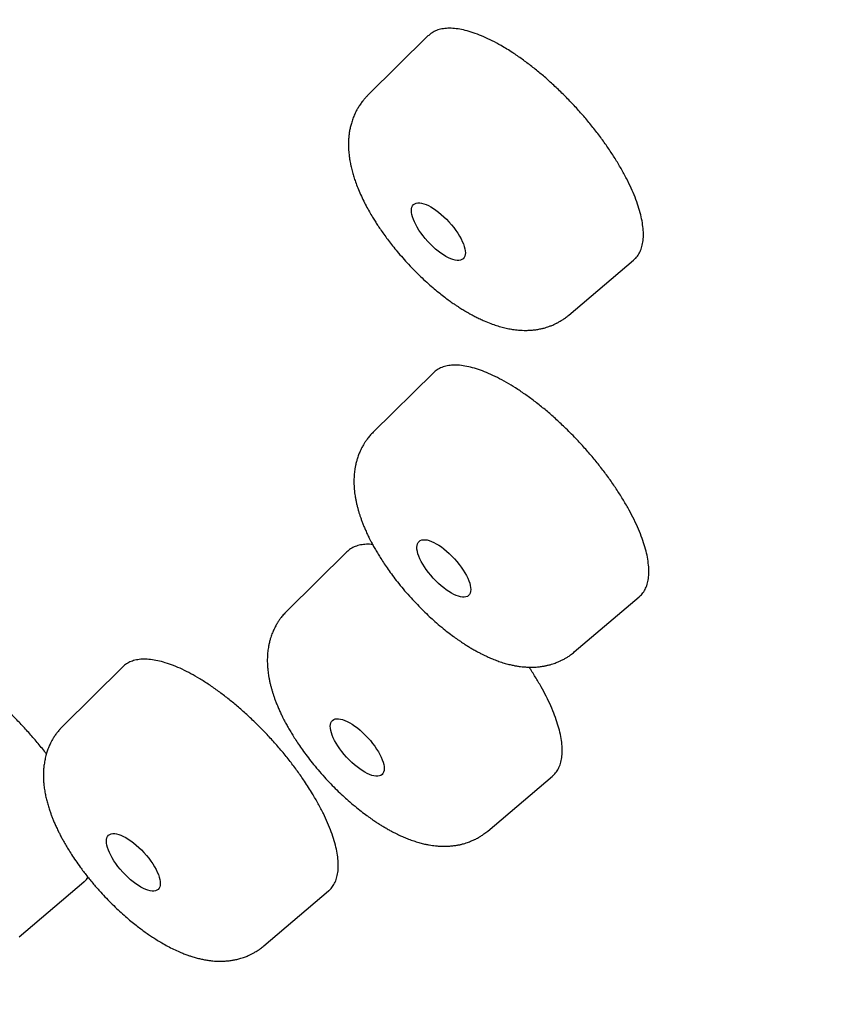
# Model space of a CAD drawing. Header units: millimetres. Extents: x 8 to 486, y 12 to 546.
# Tile 24 of 121: x 436 to 445, y 177 to 188. Entities that reach past the tile are written whole.
import ezdxf

# ---------------------------------------------------------------- set-up
doc = ezdxf.new("R2010")
doc.units = ezdxf.units.MM

msp = doc.modelspace()

# ---------------------------------------------------------------- linework, layer by layer
at = {"color": 7, "linetype": 'Continuous', "lineweight": 30}
for p, q in [((440.694, 187.376), (440.042, 186.732)), ((442.225, 184.347), (442.928, 184.943)), ((440.754, 183.721), (440.101, 183.076)), ((439.813, 181.777), (439.161, 181.132)), ((442.284, 180.691), (442.988, 181.288)), ((437.382, 180.53), (436.729, 179.885)), ((441.344, 178.747), (442.048, 179.344)), ((436.255, 177.598), (436.959, 178.195)), ((438.912, 177.5), (439.616, 178.097))]:
    msp.add_line(p, q, dxfattribs=at)
for centre, ratio in [((440.808, 185.252), 0.391863), ((440.867, 181.597), 0.3917), ((439.927, 179.654), 0.391648), ((437.496, 178.407), 0.391695)]:
    msp.add_ellipse(centre, major_axis=(-0.269, 0.294), ratio=ratio, dxfattribs=at)
for points, knots in [([(456.736, 165.578), (456.742, 165.581), (456.755, 165.587), (456.775, 165.597), (456.799, 165.609), (456.827, 165.623), (456.859, 165.639), (456.893, 165.655), (456.926, 165.672), (456.959, 165.689), (456.992, 165.707), (457.025, 165.724), (457.058, 165.741), (457.108, 165.768), (457.173, 165.804), (457.254, 165.85), (457.331, 165.895), (457.391, 165.931), (457.435, 165.957), (457.462, 165.974), (457.485, 165.988), (457.504, 166), (457.519, 166.009), (457.53, 166.016), (457.538, 166.021), (457.546, 166.027), (457.556, 166.033), (457.569, 166.041), (457.585, 166.051), (457.604, 166.064), (457.626, 166.078), (457.651, 166.094), (457.678, 166.113), (457.709, 166.133), (457.741, 166.155), (457.786, 166.186), (457.844, 166.226), (457.912, 166.275), (457.976, 166.322), (458.037, 166.367), (458.094, 166.411), (458.148, 166.453), (458.198, 166.493), (458.243, 166.529), (458.283, 166.562), (458.317, 166.591), (458.348, 166.617), (458.376, 166.641), (458.403, 166.664), (458.431, 166.689), (458.459, 166.713), (458.485, 166.736), (458.509, 166.758), (458.534, 166.781), (458.562, 166.806), (458.592, 166.834), (458.626, 166.866), (458.663, 166.901), (458.703, 166.939), (458.746, 166.982), (458.783, 167.019), (458.814, 167.05), (458.837, 167.074), (458.861, 167.098), (458.885, 167.123), (458.907, 167.146), (458.927, 167.167), (458.945, 167.186), (458.959, 167.202), (458.971, 167.215), (458.98, 167.224), (458.989, 167.234), (459, 167.245), (459.013, 167.261), (459.031, 167.28), (459.052, 167.304), (459.078, 167.332), (459.106, 167.364), (459.136, 167.398), (459.172, 167.44), (459.213, 167.489), (459.258, 167.544), (459.303, 167.599), (459.346, 167.653), (459.387, 167.705), (459.425, 167.756), (459.459, 167.8), (459.487, 167.838), (459.511, 167.87), (459.532, 167.9), (459.552, 167.928), (459.569, 167.952), (459.586, 167.975), (459.603, 168), (459.622, 168.027), (459.643, 168.057), (459.665, 168.09), (459.689, 168.126), (459.715, 168.165), (459.742, 168.206), (459.771, 168.25), (459.8, 168.297), (459.832, 168.347), (459.865, 168.401), (459.893, 168.447), (459.916, 168.486), (459.933, 168.515), (459.951, 168.545), (459.968, 168.575), (459.985, 168.605), (460.002, 168.634), (460.017, 168.661), (460.031, 168.687), (460.043, 168.708), (460.052, 168.724), (460.059, 168.737), (460.065, 168.747), (460.071, 168.76), (460.08, 168.775), (460.09, 168.794), (460.102, 168.817), (460.116, 168.843), (460.131, 168.873), (460.147, 168.902), (460.171, 168.95), (460.204, 169.014), (460.243, 169.095), (460.281, 169.174), (460.316, 169.249), (460.349, 169.322), (460.38, 169.391), (460.409, 169.458), (460.434, 169.517), (460.455, 169.568), (460.473, 169.611), (460.489, 169.65), (460.503, 169.685), (460.515, 169.718), (460.527, 169.747), (460.537, 169.772), (460.545, 169.793), (460.55, 169.807), (460.554, 169.816), (460.557, 169.824), (460.56, 169.834), (460.566, 169.848), (460.572, 169.865), (460.579, 169.884), (460.593, 169.921), (460.611, 169.972), (460.635, 170.037), (460.657, 170.101), (460.678, 170.164), (460.699, 170.225), (460.719, 170.288), (460.74, 170.353), (460.762, 170.423), (460.784, 170.497), (460.803, 170.563), (460.82, 170.62), (460.833, 170.667), (460.847, 170.716), (460.86, 170.764), (460.872, 170.809), (460.883, 170.85), (460.892, 170.885), (460.899, 170.913), (460.905, 170.936), (460.91, 170.956), (460.914, 170.972), (460.917, 170.985), (460.92, 170.997), (460.924, 171.011), (460.928, 171.031), (460.934, 171.055), (460.941, 171.082), (460.948, 171.113), (460.956, 171.147), (460.964, 171.183), (460.973, 171.221), (460.981, 171.258), (460.989, 171.296), (460.997, 171.333), (461.01, 171.392), (461.027, 171.473), (461.047, 171.575), (461.066, 171.677), (461.084, 171.78), (461.102, 171.881), (461.118, 171.98), (461.133, 172.078), (461.145, 172.162), (461.155, 172.229), (461.162, 172.279), (461.168, 172.329), (461.174, 172.375), (461.18, 172.418), (461.184, 172.455), (461.188, 172.488), (461.191, 172.515), (461.194, 172.537), (461.196, 172.554), (461.197, 172.568), (461.199, 172.581), (461.2, 172.596), (461.203, 172.617), (461.206, 172.645), (461.21, 172.681), (461.214, 172.724), (461.219, 172.768), (461.223, 172.815), (461.227, 172.861), (461.232, 172.909), (461.245, 173.057), (461.258, 173.242), (461.271, 173.466), (461.278, 173.626), (461.284, 173.785), (461.288, 173.943), (461.291, 174.103), (461.292, 174.263), (461.292, 174.388), (461.292, 174.474), (461.291, 174.522), (461.291, 174.568), (461.29, 174.609), (461.289, 174.643), (461.289, 174.671), (461.288, 174.693), (461.288, 174.71), (461.288, 174.724), (461.287, 174.74), (461.287, 174.762), (461.286, 174.791), (461.285, 174.825), (461.284, 174.863), (461.283, 174.905), (461.281, 174.952), (461.279, 175.004), (461.277, 175.061), (461.271, 175.211), (461.258, 175.454), (461.236, 175.78), (461.21, 176.097), (461.18, 176.405), (461.145, 176.712), (461.108, 177.009), (461.069, 177.293), (461.039, 177.496), (461.019, 177.625), (461.011, 177.68), (461.003, 177.73), (460.996, 177.774), (460.989, 177.813), (460.984, 177.846), (460.979, 177.873), (460.976, 177.894), (460.973, 177.91), (460.971, 177.925), (460.968, 177.941), (460.965, 177.96), (460.961, 177.984), (460.956, 178.012), (460.95, 178.046), (460.943, 178.089), (460.934, 178.14), (460.924, 178.194), (460.914, 178.251), (460.895, 178.355), (460.867, 178.509), (460.827, 178.717), (460.783, 178.933), (460.736, 179.158), (460.685, 179.392), (460.631, 179.632), (460.574, 179.879), (460.513, 180.132), (460.447, 180.394), (460.377, 180.664), (460.303, 180.943), (460.224, 181.23), (460.157, 181.465), (460.105, 181.644), (460.07, 181.764), (460.034, 181.884), (459.999, 182), (459.965, 182.111), (459.934, 182.214), (459.904, 182.31), (459.876, 182.4), (459.848, 182.487), (459.822, 182.569), (459.797, 182.647), (459.775, 182.717), (459.756, 182.775), (459.741, 182.822), (459.728, 182.859), (459.718, 182.891), (459.71, 182.917), (459.703, 182.937), (459.698, 182.952), (459.693, 182.967), (459.687, 182.985), (459.68, 183.007), (459.671, 183.033), (459.66, 183.067), (459.646, 183.11), (459.628, 183.162), (459.609, 183.221), (459.588, 183.283), (459.566, 183.348), (459.544, 183.413), (459.508, 183.517), (459.458, 183.661), (459.389, 183.859), (459.313, 184.072), (459.229, 184.303), (459.149, 184.52), (459.074, 184.722), (459.003, 184.909), (458.931, 185.098), (458.856, 185.292), (458.778, 185.492), (458.695, 185.699), (458.608, 185.916), (458.516, 186.142), (458.419, 186.377), (458.317, 186.621), (458.21, 186.874), (458.097, 187.137), (457.979, 187.409), (457.858, 187.682), (457.735, 187.956), (457.61, 188.23), (457.48, 188.513), (457.345, 188.803), (457.204, 189.102), (457.068, 189.385), (456.94, 189.651), (456.818, 189.898), (456.694, 190.149), (456.569, 190.399), (456.445, 190.644), (456.327, 190.876), (456.214, 191.095), (456.107, 191.302), (456.003, 191.501), (455.902, 191.692), (455.807, 191.872), (455.716, 192.04), (455.631, 192.199), (455.55, 192.35), (455.472, 192.493), (455.397, 192.63), (455.324, 192.763), (455.252, 192.894), (455.182, 193.02), (455.126, 193.122), (455.082, 193.199), (455.052, 193.253), (455.027, 193.298), (455.007, 193.333), (454.992, 193.361), (454.981, 193.38), (454.972, 193.397), (454.964, 193.411), (454.955, 193.426), (454.946, 193.442), (454.93, 193.471), (454.905, 193.516), (454.87, 193.577), (454.832, 193.644), (454.791, 193.717), (454.745, 193.798), (454.693, 193.888), (454.637, 193.987), (454.575, 194.094), (454.509, 194.21), (454.437, 194.334), (454.36, 194.466), (454.278, 194.607), (454.187, 194.762), (454.086, 194.933), (453.975, 195.12), (453.858, 195.317), (453.735, 195.521), (453.595, 195.753), (453.437, 196.012), (453.261, 196.298), (453.076, 196.598), (452.88, 196.911), (452.674, 197.238), (452.461, 197.571), (452.242, 197.912), (452.016, 198.26), (451.783, 198.614), (451.544, 198.976), (451.298, 199.344), (451.044, 199.719), (450.785, 200.098), (450.52, 200.482), (450.25, 200.87), (449.972, 201.264), (449.68, 201.675), (449.371, 202.104), (449.047, 202.551), (448.713, 203.005), (448.37, 203.466), (448.018, 203.934), (447.664, 204.399), (447.308, 204.862), (446.951, 205.321), (446.585, 205.786), (446.21, 206.257), (445.827, 206.733), (445.435, 207.215), (445.034, 207.701), (444.625, 208.193), (444.207, 208.689), (443.782, 209.187), (443.351, 209.687), (442.914, 210.187), (442.468, 210.692), (442.028, 211.184), (441.594, 211.664), (441.168, 212.131), (440.733, 212.6), (440.324, 213.038), (439.941, 213.443), (439.586, 213.816), (439.229, 214.186), (438.851, 214.575), (438.454, 214.98), (438.038, 215.4), (437.626, 215.812), (437.218, 216.215), (436.815, 216.61), (436.415, 216.997), (436.021, 217.375), (435.63, 217.746), (435.245, 218.108), (434.864, 218.463), (434.489, 218.809), (434.096, 219.168), (433.688, 219.537), (433.265, 219.915), (432.849, 220.283), (432.451, 220.632), (432.069, 220.963), (431.705, 221.276), (431.346, 221.581), (430.995, 221.877), (430.65, 222.165), (430.312, 222.444), (429.97, 222.724), (429.625, 223.005), (429.277, 223.284), (428.938, 223.555), (428.607, 223.816), (428.284, 224.068), (427.97, 224.312), (427.665, 224.546), (427.368, 224.772), (427.079, 224.99), (426.801, 225.198), (426.533, 225.397), (426.276, 225.587), (426.026, 225.77), (425.783, 225.946), (425.548, 226.115), (425.32, 226.278), (425.101, 226.434), (424.922, 226.56), (424.785, 226.657), (424.687, 226.725), (424.596, 226.788), (424.513, 226.846), (424.437, 226.899), (424.368, 226.947), (424.306, 226.989), (424.251, 227.027), (424.204, 227.06), (424.163, 227.087), (424.13, 227.11), (424.105, 227.127), (424.088, 227.139), (424.079, 227.145), (424.073, 227.149), (424.07, 227.151), (424.064, 227.155), (424.053, 227.163), (424.028, 227.18), (423.993, 227.204), (423.948, 227.235), (423.903, 227.265), (423.858, 227.296), (423.8, 227.336), (423.728, 227.384), (423.643, 227.442), (423.553, 227.502), (423.457, 227.567), (423.355, 227.635), (423.246, 227.707), (423.132, 227.783), (423, 227.871), (422.849, 227.97), (422.679, 228.081), (422.499, 228.198), (422.309, 228.321), (422.122, 228.441), (421.938, 228.559), (421.758, 228.673), (421.571, 228.79), (421.379, 228.91), (421.184, 229.031), (420.953, 229.173), (420.689, 229.334), (420.396, 229.511), (420.1, 229.686), (419.804, 229.86), (419.508, 230.033), (419.219, 230.198), (418.938, 230.357), (418.664, 230.51), (418.399, 230.657), (418.14, 230.798), (417.886, 230.935), (417.635, 231.068), (417.389, 231.198), (417.151, 231.322), (416.92, 231.44), (416.695, 231.554), (416.401, 231.702), (416.038, 231.88), (415.611, 232.086), (415.238, 232.26), (414.919, 232.407), (414.712, 232.5), (414.567, 232.564), (414.485, 232.601), (414.406, 232.636), (414.334, 232.667), (414.271, 232.695), (414.218, 232.718), (414.174, 232.737), (414.138, 232.752), (414.111, 232.764), (414.092, 232.772), (414.08, 232.777), (414.071, 232.781), (414.061, 232.786), (414.045, 232.792), (414.02, 232.803), (413.988, 232.817), (413.949, 232.833), (413.906, 232.852), (413.857, 232.872), (413.799, 232.897), (413.73, 232.926), (413.651, 232.959), (413.564, 232.995), (413.47, 233.034), (413.376, 233.072), (413.284, 233.11), (413.195, 233.146), (413.105, 233.182), (413.014, 233.218), (412.799, 233.303), (412.463, 233.433), (412.009, 233.601), (411.559, 233.762), (411.195, 233.886), (410.915, 233.978), (410.719, 234.041), (410.529, 234.1), (410.346, 234.157), (410.172, 234.209), (410.006, 234.258), (409.849, 234.303), (409.699, 234.346), (409.579, 234.379), (409.486, 234.404), (409.419, 234.422), (409.354, 234.44), (409.294, 234.456), (409.238, 234.47), (409.189, 234.483), (409.147, 234.494), (409.113, 234.503), (409.088, 234.509), (409.068, 234.514), (409.046, 234.52), (409.02, 234.526), (408.989, 234.534), (408.953, 234.543), (408.912, 234.553), (408.866, 234.565), (408.808, 234.579), (408.737, 234.596), (408.657, 234.615), (408.577, 234.634), (408.498, 234.652), (408.42, 234.67), (408.309, 234.695), (408.168, 234.726), (408.019, 234.757), (407.897, 234.782), (407.799, 234.802), (407.698, 234.822), (407.594, 234.842), (407.486, 234.862), (407.369, 234.883), (407.244, 234.906), (407.109, 234.928), (406.969, 234.951), (406.826, 234.973), (406.678, 234.995), (406.549, 235.013), (406.443, 235.028), (406.364, 235.038), (406.293, 235.047), (406.229, 235.055), (406.175, 235.061), (406.13, 235.066), (406.095, 235.07), (406.065, 235.074), (406.042, 235.076), (406.024, 235.078), (406.01, 235.08), (405.997, 235.081), (405.984, 235.083), (405.967, 235.084), (405.944, 235.087), (405.915, 235.09), (405.883, 235.093), (405.833, 235.098), (405.764, 235.105), (405.675, 235.113), (405.582, 235.121), (405.485, 235.129), (405.384, 235.137), (405.294, 235.143), (405.214, 235.148), (405.143, 235.153), (405.068, 235.157), (404.988, 235.161), (404.902, 235.165), (404.81, 235.169), (404.714, 235.172), (404.613, 235.175), (404.504, 235.177), (404.386, 235.179), (404.286, 235.179), (404.21, 235.179), (404.161, 235.179), (404.115, 235.179), (404.072, 235.178), (404.033, 235.178), (403.998, 235.177), (403.969, 235.177), (403.946, 235.176), (403.925, 235.176), (403.905, 235.175), (403.883, 235.175), (403.853, 235.174), (403.814, 235.173), (403.765, 235.171), (403.712, 235.169), (403.636, 235.166), (403.537, 235.162), (403.417, 235.155), (403.296, 235.147), (403.173, 235.138), (403.046, 235.127), (402.915, 235.115), (402.808, 235.104), (402.728, 235.094), (402.674, 235.088), (402.62, 235.081), (402.569, 235.075), (402.523, 235.068), (402.481, 235.063), (402.444, 235.058), (402.414, 235.053), (402.389, 235.05), (402.369, 235.047), (402.352, 235.044), (402.338, 235.042), (402.321, 235.039), (402.302, 235.036), (402.276, 235.032), (402.243, 235.027), (402.202, 235.02), (402.155, 235.013), (402.102, 235.004), (402.045, 234.994), (401.987, 234.983), (401.894, 234.965), (401.77, 234.941), (401.645, 234.914), (401.552, 234.893), (401.491, 234.878), (401.431, 234.864), (401.371, 234.849), (401.315, 234.835), (401.264, 234.821), (401.218, 234.809), (401.176, 234.798), (401.14, 234.788), (401.109, 234.779), (401.082, 234.772), (401.057, 234.764), (401.031, 234.757), (401.005, 234.749), (400.977, 234.741), (400.944, 234.731), (400.904, 234.719), (400.857, 234.704), (400.806, 234.689), (400.752, 234.671), (400.694, 234.652), (400.631, 234.631), (400.565, 234.608), (400.495, 234.583), (400.421, 234.556), (400.343, 234.527), (400.277, 234.501), (400.226, 234.481), (400.189, 234.466), (400.155, 234.452), (400.124, 234.44), (400.099, 234.429), (400.08, 234.421), (400.066, 234.415), (400.054, 234.41), (400.045, 234.406), (400.033, 234.401), (400.016, 234.394), (399.992, 234.384), (399.963, 234.371), (399.928, 234.356), (399.878, 234.333), (399.815, 234.304), (399.742, 234.27), (399.671, 234.236), (399.604, 234.203), (399.526, 234.163), (399.436, 234.117), (399.36, 234.076), (399.309, 234.047), (399.282, 234.033), (399.256, 234.018), (399.229, 234.003), (399.204, 233.988), (399.182, 233.975), (399.163, 233.964), (399.147, 233.955), (399.134, 233.947), (399.123, 233.941), (399.113, 233.935), (399.101, 233.928), (399.085, 233.918), (399.065, 233.906), (399.042, 233.892), (399.015, 233.876), (398.985, 233.857), (398.952, 233.836), (398.916, 233.814), (398.88, 233.791), (398.833, 233.76), (398.776, 233.722), (398.718, 233.684), (398.671, 233.651), (398.634, 233.625), (398.598, 233.599), (398.563, 233.574), (398.529, 233.55), (398.499, 233.527), (398.471, 233.507), (398.447, 233.489), (398.425, 233.473), (398.405, 233.457), (398.384, 233.441), (398.362, 233.424), (398.336, 233.404), (398.306, 233.381), (398.272, 233.353), (398.234, 233.322), (398.195, 233.291), (398.156, 233.258), (398.111, 233.22), (398.059, 233.176), (398.001, 233.125), (397.944, 233.074), (397.887, 233.022), (397.831, 232.97), (397.788, 232.928), (397.758, 232.899), (397.741, 232.883), (397.727, 232.869), (397.715, 232.857), (397.706, 232.848), (397.697, 232.84), (397.687, 232.83), (397.674, 232.817), (397.659, 232.801), (397.64, 232.782), (397.619, 232.76), (397.594, 232.735), (397.567, 232.707), (397.538, 232.676), (397.508, 232.645), (397.479, 232.613), (397.438, 232.568), (397.387, 232.511), (397.326, 232.441), (397.278, 232.385), (397.243, 232.343), (397.218, 232.314), (397.196, 232.286), (397.176, 232.261), (397.157, 232.238), (397.14, 232.217), (397.124, 232.197), (397.108, 232.177), (397.092, 232.156), (397.075, 232.134), (397.059, 232.113), (397.043, 232.092), (397.026, 232.07), (397.008, 232.046), (396.987, 232.018), (396.964, 231.986), (396.938, 231.952), (396.911, 231.913), (396.881, 231.872), (396.849, 231.826), (396.816, 231.777), (396.78, 231.725), (396.74, 231.665), (396.696, 231.596), (396.652, 231.528), (396.624, 231.483), (396.613, 231.464)], [0, 0, 0, 0, 0.000221, 0.000525, 0.000912, 0.001384, 0.001939, 0.002577, 0.003138, 0.003747, 0.004359, 0.004964, 0.005563, 0.006155, 0.007706, 0.009209, 0.010662, 0.012066, 0.012649, 0.013161, 0.013603, 0.013975, 0.014276, 0.014464, 0.014609, 0.014752, 0.01494, 0.015173, 0.015485, 0.015854, 0.016279, 0.016759, 0.017295, 0.017887, 0.018529, 0.01917, 0.020583, 0.021935, 0.023227, 0.024459, 0.02563, 0.026739, 0.02778, 0.028751, 0.029564, 0.030313, 0.030965, 0.031523, 0.032091, 0.032707, 0.033372, 0.033875, 0.034403, 0.034956, 0.035559, 0.036234, 0.03698, 0.037797, 0.038709, 0.039696, 0.040759, 0.041285, 0.041829, 0.042389, 0.042957, 0.043477, 0.043963, 0.044382, 0.044734, 0.045019, 0.045237, 0.04539, 0.045648, 0.045983, 0.046396, 0.046924, 0.047542, 0.048249, 0.049002, 0.049746, 0.050933, 0.052095, 0.053232, 0.054345, 0.055431, 0.056456, 0.057405, 0.058099, 0.058745, 0.059343, 0.059881, 0.060358, 0.060788, 0.061247, 0.061788, 0.062379, 0.063018, 0.063706, 0.064444, 0.065242, 0.066058, 0.066936, 0.067876, 0.068877, 0.06994, 0.070458, 0.070988, 0.071533, 0.07209, 0.072641, 0.073143, 0.073669, 0.074125, 0.074509, 0.074824, 0.074994, 0.075165, 0.075388, 0.075663, 0.07599, 0.076369, 0.076879, 0.077403, 0.077919, 0.078429, 0.079885, 0.081282, 0.08262, 0.083899, 0.08512, 0.086281, 0.087384, 0.088425, 0.089191, 0.089893, 0.090531, 0.091105, 0.091614, 0.092102, 0.092512, 0.092843, 0.093096, 0.093184, 0.093301, 0.093467, 0.093684, 0.093951, 0.094268, 0.094635, 0.09568, 0.09671, 0.097713, 0.09869, 0.09964, 0.100588, 0.101592, 0.102657, 0.10378, 0.104964, 0.105654, 0.106363, 0.10709, 0.107829, 0.108511, 0.109119, 0.109654, 0.110042, 0.110379, 0.110666, 0.110901, 0.111086, 0.111229, 0.111441, 0.111723, 0.112075, 0.112495, 0.112929, 0.113419, 0.113959, 0.114505, 0.115047, 0.115585, 0.116117, 0.116646, 0.11813, 0.119576, 0.120985, 0.122405, 0.123889, 0.125189, 0.126533, 0.127923, 0.128594, 0.129275, 0.129962, 0.130601, 0.131171, 0.131673, 0.132107, 0.132473, 0.13277, 0.132998, 0.133157, 0.133305, 0.133505, 0.133756, 0.134151, 0.13463, 0.135192, 0.135838, 0.136404, 0.137021, 0.137659, 0.138296, 0.142815, 0.144852, 0.146879, 0.148895, 0.150878, 0.152796, 0.154831, 0.156788, 0.157387, 0.157978, 0.15855, 0.159052, 0.159479, 0.159803, 0.160065, 0.160266, 0.16041, 0.160569, 0.160845, 0.161195, 0.16162, 0.162063, 0.162566, 0.163129, 0.163751, 0.164434, 0.165164, 0.169098, 0.173033, 0.176547, 0.18006, 0.183537, 0.186946, 0.189982, 0.192964, 0.193619, 0.19422, 0.194761, 0.195242, 0.195663, 0.196023, 0.196322, 0.196535, 0.196702, 0.196838, 0.197011, 0.197224, 0.19748, 0.197778, 0.198118, 0.198604, 0.199157, 0.199754, 0.20036, 0.200972, 0.203094, 0.205295, 0.207575, 0.209935, 0.212373, 0.214889, 0.217411, 0.220004, 0.222668, 0.225404, 0.22821, 0.231088, 0.234036, 0.235211, 0.236398, 0.237594, 0.238749, 0.239838, 0.240842, 0.241782, 0.242657, 0.243467, 0.244309, 0.245068, 0.245744, 0.246335, 0.246749, 0.247109, 0.247415, 0.247669, 0.247866, 0.247986, 0.248114, 0.248285, 0.248498, 0.248753, 0.249049, 0.249485, 0.249987, 0.250557, 0.251171, 0.251789, 0.25241, 0.253036, 0.254774, 0.256541, 0.25868, 0.260859, 0.263077, 0.264801, 0.266548, 0.268319, 0.270112, 0.271957, 0.273879, 0.275878, 0.277955, 0.280109, 0.282341, 0.28465, 0.287037, 0.2895, 0.292042, 0.294439, 0.296901, 0.299429, 0.302021, 0.304679, 0.307401, 0.309546, 0.311729, 0.313951, 0.316177, 0.318326, 0.320393, 0.322269, 0.324072, 0.325803, 0.327462, 0.329049, 0.330485, 0.331857, 0.333164, 0.334406, 0.335584, 0.336698, 0.337868, 0.338957, 0.339965, 0.340498, 0.340958, 0.341345, 0.341658, 0.341881, 0.342042, 0.342172, 0.342297, 0.342421, 0.342557, 0.342704, 0.343166, 0.343713, 0.344274, 0.344902, 0.345599, 0.346363, 0.347213, 0.348133, 0.349124, 0.350186, 0.351318, 0.352521, 0.353795, 0.355302, 0.356897, 0.358581, 0.360337, 0.362124, 0.364507, 0.36694, 0.369422, 0.372136, 0.374907, 0.377735, 0.380619, 0.38356, 0.386558, 0.389612, 0.392723, 0.39589, 0.399115, 0.402336, 0.405613, 0.408944, 0.41233, 0.416048, 0.419829, 0.423674, 0.427583, 0.431556, 0.435593, 0.439457, 0.443378, 0.447355, 0.451389, 0.45548, 0.459628, 0.463832, 0.468093, 0.472411, 0.476785, 0.481136, 0.485542, 0.490003, 0.494518, 0.498661, 0.50285, 0.507083, 0.511361, 0.514754, 0.518175, 0.521599, 0.524986, 0.52897, 0.5329, 0.536777, 0.5406, 0.54437, 0.548087, 0.55175, 0.55536, 0.558916, 0.562419, 0.565869, 0.569266, 0.5732, 0.57706, 0.580846, 0.584558, 0.587928, 0.591235, 0.594478, 0.597657, 0.600773, 0.603825, 0.606814, 0.610028, 0.613166, 0.616226, 0.61921, 0.622117, 0.624947, 0.6277, 0.630377, 0.632976, 0.635499, 0.637902, 0.640231, 0.642485, 0.644666, 0.646805, 0.648868, 0.650854, 0.652764, 0.653714, 0.6546, 0.655421, 0.656177, 0.656869, 0.657495, 0.658057, 0.658554, 0.658986, 0.659353, 0.659655, 0.659893, 0.660027, 0.660125, 0.660149, 0.660169, 0.660211, 0.660314, 0.660479, 0.660876, 0.661284, 0.661694, 0.662107, 0.662522, 0.663279, 0.664048, 0.664864, 0.665738, 0.666668, 0.667656, 0.6687, 0.669802, 0.671268, 0.672824, 0.67447, 0.676207, 0.678033, 0.679625, 0.681279, 0.682995, 0.684774, 0.686592, 0.68839, 0.691171, 0.693896, 0.696566, 0.699399, 0.702168, 0.704871, 0.707509, 0.710082, 0.712589, 0.715032, 0.717409, 0.71983, 0.72218, 0.724457, 0.726664, 0.728816, 0.730952, 0.735178, 0.739341, 0.743442, 0.746114, 0.748759, 0.749585, 0.750408, 0.75121, 0.751932, 0.752568, 0.753077, 0.753513, 0.753878, 0.754171, 0.754317, 0.754436, 0.754526, 0.754608, 0.754735, 0.755005, 0.755334, 0.755716, 0.756151, 0.75664, 0.757181, 0.757902, 0.758699, 0.759572, 0.760522, 0.761549, 0.76241, 0.763317, 0.764241, 0.765165, 0.76609, 0.770776, 0.77546, 0.780141, 0.78482, 0.786915, 0.789006, 0.791038, 0.792995, 0.794877, 0.796652, 0.798354, 0.799984, 0.80154, 0.802292, 0.803025, 0.80374, 0.804422, 0.805034, 0.805574, 0.806041, 0.806437, 0.806672, 0.806874, 0.807106, 0.807396, 0.807744, 0.808142, 0.808595, 0.809105, 0.80967, 0.810549, 0.811457, 0.812355, 0.813242, 0.814118, 0.814983, 0.816979, 0.818914, 0.820038, 0.821153, 0.822307, 0.823506, 0.82475, 0.826038, 0.827556, 0.829132, 0.830765, 0.832456, 0.834204, 0.836009, 0.83705, 0.838, 0.83886, 0.839629, 0.840308, 0.840805, 0.841239, 0.84161, 0.841872, 0.84209, 0.842264, 0.842396, 0.842543, 0.842737, 0.843025, 0.843378, 0.843782, 0.844198, 0.845229, 0.846315, 0.847458, 0.848656, 0.849911, 0.851221, 0.852037, 0.852917, 0.853861, 0.854869, 0.855961, 0.857119, 0.858344, 0.859635, 0.860993, 0.862563, 0.864213, 0.864883, 0.865544, 0.866145, 0.866685, 0.867225, 0.867686, 0.868067, 0.86837, 0.86861, 0.86887, 0.869164, 0.86949, 0.870068, 0.870728, 0.87145, 0.872177, 0.873795, 0.875422, 0.877057, 0.878726, 0.880468, 0.882284, 0.884175, 0.884923, 0.885682, 0.886452, 0.887185, 0.887848, 0.888439, 0.88896, 0.889409, 0.889753, 0.890039, 0.890267, 0.890454, 0.890682, 0.890963, 0.891299, 0.891805, 0.892399, 0.89308, 0.893848, 0.894697, 0.895558, 0.896416, 0.898764, 0.901093, 0.902019, 0.902942, 0.903862, 0.904779, 0.905649, 0.906433, 0.907146, 0.907789, 0.908361, 0.908827, 0.909233, 0.909618, 0.910017, 0.910429, 0.910859, 0.911319, 0.912002, 0.912744, 0.913545, 0.914404, 0.915342, 0.916345, 0.917418, 0.918561, 0.919773, 0.921054, 0.922405, 0.92302, 0.923648, 0.924239, 0.924753, 0.92519, 0.925481, 0.925724, 0.925921, 0.92607, 0.926208, 0.926525, 0.926933, 0.92743, 0.928019, 0.928697, 0.930012, 0.931288, 0.932522, 0.933714, 0.934865, 0.936672, 0.938507, 0.938993, 0.93948, 0.939971, 0.940463, 0.940936, 0.94135, 0.941706, 0.942002, 0.94224, 0.942418, 0.942585, 0.942798, 0.943107, 0.94348, 0.943916, 0.944416, 0.94499, 0.94563, 0.946327, 0.947026, 0.947714, 0.949039, 0.950326, 0.951074, 0.951808, 0.952529, 0.953237, 0.953917, 0.954541, 0.955083, 0.955572, 0.95601, 0.956401, 0.95682, 0.957287, 0.957804, 0.95837, 0.959149, 0.959957, 0.960772, 0.961594, 0.962422, 0.963667, 0.964926, 0.966182, 0.967432, 0.968677, 0.969912, 0.970354, 0.970737, 0.971061, 0.971327, 0.971533, 0.971692, 0.971924, 0.972221, 0.972582, 0.973009, 0.973512, 0.974082, 0.97472, 0.975423, 0.976137, 0.976838, 0.977527, 0.979087, 0.98058, 0.982005, 0.982654, 0.983269, 0.983836, 0.984355, 0.984825, 0.985272, 0.985676, 0.98609, 0.986523, 0.986975, 0.987445, 0.98783, 0.988266, 0.988766, 0.989331, 0.989959, 0.990652, 0.991409, 0.99223, 0.993115, 0.994064, 0.995078, 0.996156, 0.997508, 0.99895, 1, 1, 1, 1]), ([(441.49, 187.271), (441.458, 187.289), (441.393, 187.325), (441.299, 187.369), (441.208, 187.405), (441.121, 187.432), (441.04, 187.451), (440.964, 187.46), (440.894, 187.46), (440.83, 187.451), (440.775, 187.432), (440.729, 187.408), (440.706, 187.385), (440.695, 187.376)], [0, 0, 0, 0, 0.091644, 0.183289, 0.277595, 0.371902, 0.463546, 0.555191, 0.649497, 0.743804, 0.835448, 0.927091, 1, 1, 1, 1]), ([(442.927, 184.944), (442.935, 184.951), (442.958, 184.969), (442.986, 185.009), (443.01, 185.061), (443.027, 185.122), (443.035, 185.19), (443.034, 185.266), (443.024, 185.347), (443.006, 185.434), (442.98, 185.527), (442.945, 185.625), (442.902, 185.725), (442.852, 185.829), (442.793, 185.936), (442.728, 186.045), (442.657, 186.153), (442.581, 186.262), (442.497, 186.371), (442.41, 186.478), (442.318, 186.582), (442.223, 186.684), (442.125, 186.782), (442.024, 186.876), (441.923, 186.964), (441.821, 187.047), (441.718, 187.124), (441.628, 187.186), (441.552, 187.234), (441.511, 187.259), (441.49, 187.271)], [0, 0, 0, 0, 0.0216932, 0.0594757, 0.0961909, 0.1329061, 0.170688, 0.2084699, 0.2451846, 0.2818994, 0.3196808, 0.3574622, 0.3941768, 0.4308915, 0.4686727, 0.506454, 0.5431688, 0.5798837, 0.6176652, 0.6554467, 0.6921621, 0.7288775, 0.7666596, 0.8044416, 0.8411576, 0.8778735, 0.9156561, 0.9534387, 0.976687, 1, 1, 1, 1]), ([(440.042, 186.732), (440.034, 186.724), (440.021, 186.711), (440.005, 186.692), (439.992, 186.677), (439.98, 186.662), (439.968, 186.645), (439.955, 186.627), (439.943, 186.608), (439.932, 186.59), (439.921, 186.572), (439.911, 186.551), (439.895, 186.519), (439.879, 186.478), (439.863, 186.429), (439.851, 186.383), (439.842, 186.339), (439.837, 186.301), (439.834, 186.271), (439.833, 186.246), (439.832, 186.221), (439.831, 186.194), (439.832, 186.165), (439.833, 186.134), (439.836, 186.105), (439.839, 186.079), (439.841, 186.058), (439.844, 186.038), (439.848, 186.017), (439.853, 185.989), (439.859, 185.958), (439.867, 185.927), (439.875, 185.898), (439.882, 185.872), (439.893, 185.837), (439.909, 185.789), (439.933, 185.725), (439.963, 185.655), (439.996, 185.585), (440.031, 185.517), (440.066, 185.455), (440.098, 185.401), (440.127, 185.355), (440.155, 185.311), (440.188, 185.263), (440.225, 185.211), (440.266, 185.155), (440.311, 185.097), (440.363, 185.033), (440.421, 184.967), (440.486, 184.895), (440.556, 184.822), (440.629, 184.751), (440.697, 184.688), (440.761, 184.633), (440.821, 184.584), (440.875, 184.542), (440.924, 184.505), (440.966, 184.476), (441, 184.453), (441.028, 184.435), (441.052, 184.419), (441.073, 184.406), (441.093, 184.394), (441.115, 184.381), (441.142, 184.365), (441.176, 184.347), (441.216, 184.326), (441.26, 184.304), (441.314, 184.279), (441.374, 184.255), (441.439, 184.233), (441.499, 184.215), (441.558, 184.201), (441.617, 184.191), (441.683, 184.183), (441.748, 184.18), (441.806, 184.182), (441.853, 184.186), (441.892, 184.192), (441.92, 184.198), (441.939, 184.202), (441.958, 184.207), (441.982, 184.214), (442.009, 184.223), (442.036, 184.233), (442.059, 184.243), (442.076, 184.251), (442.088, 184.257), (442.098, 184.262), (442.108, 184.267), (442.118, 184.273), (442.134, 184.282), (442.158, 184.296), (442.19, 184.318), (442.212, 184.336), (442.225, 184.347)], [0, 0, 0, 0, 0.007919, 0.014136, 0.018653, 0.022868, 0.028424, 0.034786, 0.040101, 0.045454, 0.050421, 0.056436, 0.063356, 0.077531, 0.090911, 0.103144, 0.114949, 0.126161, 0.132889, 0.139464, 0.145898, 0.152875, 0.161433, 0.169258, 0.177727, 0.184891, 0.190436, 0.194493, 0.200436, 0.208219, 0.217401, 0.22597, 0.233675, 0.240601, 0.247163, 0.261806, 0.279614, 0.299123, 0.318344, 0.336771, 0.353458, 0.368384, 0.379973, 0.390788, 0.403807, 0.419443, 0.433837, 0.449909, 0.467661, 0.487096, 0.507025, 0.530523, 0.552452, 0.572819, 0.591624, 0.608871, 0.62456, 0.63869, 0.651258, 0.660178, 0.668084, 0.674972, 0.680837, 0.686039, 0.691905, 0.699595, 0.709074, 0.720296, 0.733188, 0.746046, 0.766354, 0.783325, 0.800427, 0.816576, 0.831419, 0.848722, 0.870084, 0.883023, 0.895297, 0.907243, 0.913067, 0.917375, 0.922191, 0.929084, 0.93666, 0.944781, 0.95103, 0.955223, 0.959028, 0.961539, 0.964152, 0.966949, 0.970843, 0.978144, 0.987862, 1, 1, 1, 1]), ([(412.88, 185.871), (412.964, 185.779), (413.083, 185.649), (413.26, 185.458), (413.413, 185.293), (413.596, 185.096), (413.789, 184.89), (413.992, 184.673), (414.203, 184.45), (414.42, 184.222), (414.642, 183.99), (414.868, 183.755), (415.097, 183.518), (415.33, 183.279), (415.565, 183.039), (415.803, 182.797), (416.043, 182.556), (416.284, 182.313), (416.528, 182.071), (416.773, 181.829), (417.019, 181.586), (417.267, 181.344), (417.516, 181.102), (417.766, 180.861), (418.018, 180.62), (418.27, 180.379), (418.524, 180.14), (418.778, 179.901), (419.034, 179.662), (419.29, 179.425), (419.547, 179.188), (419.805, 178.952), (420.063, 178.718), (420.322, 178.484), (420.582, 178.251), (420.842, 178.019), (421.103, 177.789), (421.365, 177.559), (421.626, 177.331), (421.889, 177.104), (422.152, 176.878), (422.415, 176.653), (422.679, 176.429), (422.943, 176.207), (423.207, 175.986), (423.472, 175.767), (423.737, 175.549), (424.002, 175.332), (424.268, 175.117), (424.534, 174.903), (424.8, 174.69), (425.066, 174.479), (425.332, 174.27), (425.599, 174.062), (425.865, 173.855), (426.132, 173.65), (426.398, 173.447), (426.665, 173.245), (426.932, 173.045), (427.199, 172.847), (427.465, 172.65), (427.732, 172.455), (427.999, 172.261), (428.265, 172.069), (428.532, 171.879), (428.798, 171.691), (429.064, 171.504), (429.33, 171.319), (429.596, 171.136), (429.862, 170.955), (430.127, 170.775), (430.392, 170.597), (430.657, 170.421), (430.922, 170.247), (431.186, 170.075), (431.45, 169.904), (431.714, 169.736), (431.977, 169.569), (432.24, 169.405), (432.503, 169.242), (432.765, 169.081), (433.027, 168.922), (433.288, 168.765), (433.549, 168.61), (433.81, 168.457), (434.07, 168.306), (434.329, 168.157), (434.588, 168.01), (434.846, 167.865), (435.104, 167.722), (435.361, 167.582), (435.618, 167.443), (435.873, 167.306), (436.129, 167.171), (436.383, 167.039), (436.637, 166.908), (436.891, 166.78), (437.143, 166.654), (437.395, 166.53), (437.646, 166.408), (437.897, 166.288), (438.146, 166.171), (438.395, 166.055), (438.643, 165.942), (438.891, 165.831), (439.137, 165.722), (439.383, 165.615), (439.627, 165.511), (439.871, 165.409), (440.114, 165.309), (440.356, 165.211), (440.598, 165.116), (440.838, 165.023), (441.077, 164.932), (441.315, 164.843), (441.553, 164.757), (441.789, 164.673), (442.024, 164.591), (442.259, 164.511), (442.492, 164.434), (442.724, 164.359), (442.955, 164.287), (443.185, 164.217), (443.414, 164.149), (443.642, 164.084), (443.869, 164.021), (444.095, 163.96), (444.319, 163.902), (444.543, 163.846), (444.765, 163.792), (444.986, 163.741), (445.206, 163.692), (445.424, 163.646), (445.641, 163.602), (445.857, 163.561), (446.072, 163.522), (446.286, 163.485), (446.498, 163.451), (446.709, 163.419), (446.918, 163.39), (447.127, 163.363), (447.333, 163.339), (447.539, 163.317), (447.743, 163.298), (447.946, 163.281), (448.147, 163.267), (448.347, 163.255), (448.545, 163.246), (448.742, 163.239), (448.937, 163.235), (449.131, 163.233), (449.323, 163.234), (449.514, 163.237), (449.703, 163.243), (449.891, 163.251), (450.077, 163.262), (450.261, 163.276), (450.444, 163.292), (450.625, 163.31), (450.805, 163.331), (450.982, 163.355), (451.158, 163.381), (451.332, 163.41), (451.505, 163.441), (451.676, 163.475), (451.844, 163.511), (452.012, 163.549), (452.177, 163.591), (452.34, 163.634), (452.502, 163.681), (452.662, 163.729), (452.819, 163.781), (452.975, 163.834), (453.129, 163.89), (453.281, 163.949), (453.432, 164.01), (453.58, 164.074), (453.71, 164.132), (453.79, 164.17), (453.822, 164.186)], [0, 0, 0, 0, 0.005911, 0.008344, 0.012379, 0.016576, 0.021086, 0.025797, 0.030666, 0.035658, 0.040748, 0.045917, 0.051151, 0.05644, 0.061775, 0.067149, 0.072557, 0.077995, 0.08346, 0.088947, 0.094454, 0.09998, 0.105523, 0.11108, 0.116651, 0.122235, 0.127829, 0.133434, 0.139049, 0.144672, 0.150303, 0.155942, 0.161588, 0.167241, 0.1729, 0.178564, 0.184234, 0.189908, 0.195588, 0.201272, 0.20696, 0.212653, 0.218349, 0.224048, 0.229751, 0.235458, 0.241167, 0.246879, 0.252595, 0.258312, 0.264033, 0.269756, 0.275481, 0.281208, 0.286938, 0.29267, 0.298404, 0.304139, 0.309877, 0.315616, 0.321358, 0.3271, 0.332845, 0.338591, 0.344338, 0.350088, 0.355838, 0.36159, 0.367343, 0.373098, 0.378854, 0.384612, 0.39037, 0.39613, 0.401891, 0.407653, 0.413417, 0.419181, 0.424947, 0.430714, 0.436481, 0.44225, 0.44802, 0.453792, 0.459564, 0.465337, 0.471111, 0.476886, 0.482663, 0.48844, 0.494218, 0.499998, 0.505778, 0.511559, 0.517341, 0.523125, 0.528909, 0.534694, 0.540481, 0.546268, 0.552056, 0.557845, 0.563635, 0.569427, 0.575219, 0.581012, 0.586806, 0.592601, 0.598397, 0.604194, 0.609992, 0.615791, 0.621591, 0.627392, 0.633194, 0.638997, 0.6448, 0.650605, 0.656411, 0.662217, 0.668024, 0.673832, 0.679641, 0.68545, 0.691261, 0.697072, 0.702883, 0.708695, 0.714508, 0.720321, 0.726134, 0.731948, 0.737762, 0.743576, 0.74939, 0.755204, 0.761018, 0.766831, 0.772644, 0.778456, 0.784267, 0.790077, 0.795885, 0.801693, 0.807498, 0.813302, 0.819103, 0.824902, 0.830698, 0.836492, 0.842282, 0.848068, 0.85385, 0.859628, 0.865402, 0.871171, 0.876934, 0.882692, 0.888444, 0.894189, 0.899928, 0.90566, 0.911385, 0.917103, 0.922812, 0.928514, 0.934207, 0.939892, 0.945568, 0.951236, 0.956895, 0.962545, 0.968187, 0.97382, 0.979444, 0.98506, 0.990668, 0.996268, 1, 1, 1, 1]), ([(442.178, 183.13), (442.145, 183.161), (442.079, 183.224), (441.978, 183.311), (441.875, 183.395), (441.772, 183.471), (441.671, 183.541), (441.571, 183.603), (441.472, 183.658), (441.377, 183.704), (441.286, 183.742), (441.199, 183.771), (441.116, 183.792), (441.038, 183.803), (440.967, 183.805), (440.903, 183.797), (440.845, 183.781), (440.794, 183.756), (440.767, 183.732), (440.754, 183.72)], [0, 0, 0, 0, 0.058107, 0.116215, 0.17601, 0.235806, 0.293913, 0.352021, 0.411816, 0.471612, 0.529719, 0.587826, 0.647621, 0.707417, 0.765523, 0.823629, 0.883424, 0.943219, 1, 1, 1, 1]), ([(440.101, 183.076), (440.088, 183.063), (440.065, 183.039), (440.037, 183.003), (440.015, 182.973), (440, 182.949), (439.988, 182.928), (439.976, 182.907), (439.965, 182.884), (439.954, 182.861), (439.945, 182.839), (439.937, 182.817), (439.928, 182.79), (439.918, 182.756), (439.908, 182.718), (439.902, 182.682), (439.898, 182.654), (439.895, 182.626), (439.893, 182.598), (439.891, 182.57), (439.891, 182.541), (439.891, 182.509), (439.893, 182.474), (439.896, 182.437), (439.901, 182.403), (439.906, 182.37), (439.912, 182.336), (439.92, 182.299), (439.929, 182.262), (439.938, 182.228), (439.948, 182.194), (439.959, 182.161), (439.971, 182.127), (439.985, 182.09), (440, 182.051), (440.018, 182.01), (440.037, 181.968), (440.055, 181.931), (440.07, 181.901), (440.082, 181.878), (440.093, 181.857), (440.105, 181.836), (440.118, 181.813), (440.136, 181.781), (440.161, 181.74), (440.193, 181.689), (440.231, 181.632), (440.274, 181.569), (440.324, 181.502), (440.38, 181.43), (440.442, 181.354), (440.51, 181.278), (440.578, 181.205), (440.644, 181.138), (440.708, 181.077), (440.774, 181.018), (440.841, 180.96), (440.908, 180.906), (440.96, 180.868), (440.997, 180.841), (441.022, 180.823), (441.047, 180.806), (441.072, 180.789), (441.102, 180.77), (441.136, 180.748), (441.174, 180.725), (441.212, 180.704), (441.249, 180.684), (441.282, 180.667), (441.314, 180.651), (441.353, 180.633), (441.399, 180.613), (441.452, 180.593), (441.507, 180.574), (441.56, 180.559), (441.607, 180.548), (441.648, 180.54), (441.683, 180.534), (441.718, 180.53), (441.756, 180.527), (441.799, 180.525), (441.847, 180.525), (441.894, 180.529), (441.93, 180.533), (441.956, 180.538), (441.972, 180.541), (441.987, 180.544), (442.003, 180.548), (442.024, 180.553), (442.05, 180.561), (442.075, 180.57), (442.098, 180.578), (442.116, 180.586), (442.132, 180.593), (442.147, 180.601), (442.164, 180.609), (442.185, 180.621), (442.212, 180.637), (442.247, 180.66), (442.271, 180.68), (442.284, 180.691)], [0, 0, 0, 0, 0.013906, 0.025258, 0.034405, 0.042187, 0.04697, 0.052843, 0.060125, 0.066823, 0.071954, 0.078234, 0.085234, 0.094479, 0.105384, 0.114565, 0.122476, 0.130185, 0.137594, 0.144942, 0.152266, 0.16051, 0.170363, 0.181156, 0.190417, 0.197949, 0.207383, 0.218098, 0.22819, 0.237297, 0.246452, 0.255121, 0.264416, 0.274335, 0.284879, 0.296045, 0.30783, 0.318724, 0.326382, 0.331915, 0.337174, 0.34291, 0.349121, 0.355807, 0.368334, 0.382342, 0.397834, 0.41481, 0.433272, 0.453225, 0.474674, 0.497278, 0.518939, 0.539305, 0.55838, 0.576169, 0.597891, 0.617338, 0.634624, 0.642276, 0.649516, 0.656345, 0.663094, 0.671318, 0.681229, 0.692244, 0.70348, 0.713631, 0.722958, 0.731699, 0.741017, 0.755022, 0.770428, 0.786018, 0.800781, 0.8144, 0.824858, 0.834382, 0.843139, 0.853181, 0.864747, 0.877703, 0.8908, 0.902133, 0.906806, 0.911106, 0.91503, 0.918919, 0.924093, 0.931692, 0.939133, 0.945025, 0.950031, 0.954435, 0.958159, 0.96291, 0.968717, 0.976516, 0.986942, 1, 1, 1, 1]), ([(442.987, 181.289), (442.993, 181.293), (443.012, 181.308), (443.039, 181.343), (443.066, 181.394), (443.084, 181.454), (443.093, 181.52), (443.094, 181.593), (443.086, 181.674), (443.07, 181.761), (443.045, 181.852), (443.012, 181.947), (442.971, 182.048), (442.921, 182.152), (442.865, 182.257), (442.802, 182.365), (442.732, 182.474), (442.655, 182.584), (442.574, 182.692), (442.488, 182.799), (442.396, 182.904), (442.313, 182.995), (442.24, 183.07), (442.198, 183.11), (442.178, 183.13)], [0, 0, 0, 0, 0.018131, 0.06589, 0.115037, 0.164184, 0.211943, 0.259702, 0.308849, 0.357995, 0.405754, 0.453513, 0.502659, 0.551806, 0.599565, 0.647325, 0.696472, 0.745619, 0.793379, 0.841139, 0.890287, 0.939434, 0.969675, 1, 1, 1, 1]), ([(440.093, 181.857), (440.071, 181.859), (440.025, 181.861), (439.962, 181.853), (439.904, 181.837), (439.854, 181.812), (439.827, 181.788), (439.814, 181.777)], [0, 0, 0, 0, 0.188124, 0.389318, 0.596358, 0.803398, 1, 1, 1, 1]), ([(439.161, 181.132), (439.148, 181.119), (439.125, 181.095), (439.096, 181.059), (439.075, 181.029), (439.059, 181.005), (439.047, 180.984), (439.036, 180.963), (439.024, 180.94), (439.014, 180.918), (439.005, 180.896), (438.996, 180.873), (438.987, 180.847), (438.977, 180.813), (438.968, 180.774), (438.962, 180.739), (438.957, 180.71), (438.954, 180.682), (438.952, 180.654), (438.951, 180.626), (438.95, 180.597), (438.951, 180.566), (438.953, 180.53), (438.956, 180.493), (438.96, 180.459), (438.965, 180.427), (438.971, 180.393), (438.979, 180.355), (438.988, 180.319), (438.998, 180.284), (439.008, 180.251), (439.019, 180.217), (439.03, 180.183), (439.044, 180.147), (439.06, 180.108), (439.078, 180.066), (439.097, 180.025), (439.115, 179.987), (439.13, 179.957), (439.142, 179.934), (439.153, 179.914), (439.165, 179.892), (439.178, 179.869), (439.196, 179.838), (439.22, 179.797), (439.253, 179.745), (439.29, 179.688), (439.334, 179.626), (439.383, 179.558), (439.439, 179.486), (439.502, 179.41), (439.569, 179.334), (439.638, 179.261), (439.704, 179.194), (439.767, 179.134), (439.833, 179.074), (439.9, 179.017), (439.968, 178.963), (440.019, 178.924), (440.057, 178.897), (440.082, 178.879), (440.106, 178.862), (440.132, 178.845), (440.161, 178.826), (440.196, 178.804), (440.234, 178.782), (440.272, 178.76), (440.308, 178.74), (440.342, 178.723), (440.374, 178.707), (440.412, 178.69), (440.458, 178.67), (440.512, 178.649), (440.567, 178.631), (440.619, 178.615), (440.667, 178.604), (440.708, 178.596), (440.743, 178.591), (440.778, 178.586), (440.816, 178.583), (440.859, 178.581), (440.906, 178.582), (440.953, 178.585), (440.99, 178.59), (441.016, 178.594), (441.032, 178.597), (441.047, 178.6), (441.063, 178.604), (441.084, 178.61), (441.109, 178.617), (441.135, 178.626), (441.157, 178.635), (441.176, 178.642), (441.191, 178.65), (441.207, 178.657), (441.223, 178.665), (441.245, 178.677), (441.272, 178.694), (441.306, 178.717), (441.33, 178.736), (441.344, 178.747)], [0, 0, 0, 0, 0.013906, 0.025258, 0.034405, 0.042187, 0.04697, 0.052843, 0.060125, 0.066823, 0.071954, 0.078234, 0.085234, 0.094479, 0.105384, 0.114565, 0.122476, 0.130185, 0.137594, 0.144942, 0.152266, 0.16051, 0.170363, 0.181156, 0.190417, 0.197949, 0.207383, 0.218098, 0.22819, 0.237297, 0.246452, 0.255121, 0.264416, 0.274335, 0.284879, 0.296045, 0.30783, 0.318724, 0.326382, 0.331915, 0.337174, 0.34291, 0.349121, 0.355807, 0.368334, 0.382342, 0.397834, 0.41481, 0.433272, 0.453225, 0.474674, 0.497278, 0.518939, 0.539305, 0.55838, 0.576169, 0.597891, 0.617338, 0.634624, 0.642276, 0.649516, 0.656345, 0.663094, 0.671318, 0.681229, 0.692244, 0.70348, 0.713631, 0.722958, 0.731699, 0.741017, 0.755022, 0.770428, 0.786018, 0.800781, 0.8144, 0.824858, 0.834382, 0.843139, 0.853181, 0.864747, 0.877703, 0.8908, 0.902133, 0.906806, 0.911106, 0.91503, 0.918919, 0.924093, 0.931692, 0.939133, 0.945025, 0.950031, 0.954435, 0.958159, 0.96291, 0.968717, 0.976516, 0.986942, 1, 1, 1, 1]), ([(436.552, 179.585), (436.548, 179.59), (436.516, 179.632), (436.452, 179.709), (436.361, 179.815), (436.267, 179.917), (436.17, 180.015), (436.07, 180.111), (435.968, 180.201), (435.866, 180.284), (435.764, 180.362), (435.661, 180.433), (435.56, 180.498), (435.462, 180.554), (435.367, 180.602), (435.274, 180.642), (435.186, 180.673), (435.103, 180.695), (435.025, 180.708), (434.952, 180.712), (434.886, 180.707), (434.827, 180.692), (434.776, 180.669), (434.742, 180.647), (434.728, 180.63), (434.725, 180.627)], [0, 0, 0, 0, 0.006765, 0.054288, 0.101812, 0.147993, 0.194175, 0.241698, 0.289222, 0.335403, 0.381585, 0.429108, 0.476631, 0.522811, 0.568992, 0.616515, 0.664037, 0.710217, 0.756397, 0.803919, 0.851441, 0.897621, 0.943801, 0.991323, 1, 1, 1, 1]), ([(439.353, 179.288), (439.329, 179.324), (439.279, 179.396), (439.198, 179.504), (439.111, 179.612), (439.019, 179.717), (438.925, 179.819), (438.828, 179.917), (438.727, 180.012), (438.625, 180.102), (438.523, 180.186), (438.421, 180.264), (438.319, 180.335), (438.218, 180.4), (438.12, 180.455), (438.025, 180.504), (437.932, 180.544), (437.843, 180.575), (437.76, 180.597), (437.682, 180.61), (437.609, 180.614), (437.543, 180.608), (437.484, 180.594), (437.433, 180.57), (437.399, 180.548), (437.385, 180.532), (437.382, 180.529)], [0, 0, 0, 0, 0.04254, 0.085081, 0.128857, 0.172633, 0.215173, 0.257714, 0.30149, 0.345266, 0.387806, 0.430346, 0.474122, 0.517898, 0.560438, 0.602977, 0.646753, 0.690528, 0.733067, 0.775606, 0.819381, 0.863155, 0.905694, 0.948233, 0.992007, 1, 1, 1, 1]), ([(442.047, 179.345), (442.052, 179.349), (442.072, 179.364), (442.098, 179.399), (442.125, 179.45), (442.143, 179.51), (442.153, 179.576), (442.154, 179.649), (442.146, 179.73), (442.129, 179.817), (442.104, 179.908), (442.071, 180.003), (442.03, 180.104), (441.98, 180.208), (441.924, 180.313), (441.862, 180.419), (441.816, 180.49), (441.793, 180.525)], [0, 0, 0, 0, 0.026085, 0.094857, 0.165627, 0.236397, 0.305169, 0.37394, 0.44471, 0.51548, 0.584252, 0.653024, 0.723794, 0.794564, 0.863337, 0.93211, 1, 1, 1, 1]), ([(436.729, 179.885), (436.721, 179.877), (436.706, 179.861), (436.687, 179.839), (436.673, 179.822), (436.66, 179.805), (436.648, 179.789), (436.636, 179.771), (436.624, 179.752), (436.611, 179.729), (436.598, 179.704), (436.587, 179.68), (436.576, 179.655), (436.563, 179.621), (436.549, 179.577), (436.536, 179.525), (436.527, 179.472), (436.521, 179.42), (436.519, 179.378), (436.519, 179.335), (436.521, 179.289), (436.525, 179.238), (436.533, 179.184), (436.543, 179.13), (436.555, 179.077), (436.569, 179.027), (436.584, 178.98), (436.598, 178.94), (436.611, 178.904), (436.625, 178.867), (436.642, 178.827), (436.662, 178.784), (436.681, 178.743), (436.699, 178.709), (436.711, 178.685), (436.722, 178.665), (436.733, 178.646), (436.745, 178.624), (436.763, 178.591), (436.79, 178.547), (436.827, 178.489), (436.87, 178.424), (436.924, 178.347), (436.989, 178.262), (437.063, 178.171), (437.135, 178.09), (437.203, 178.017), (437.266, 177.953), (437.33, 177.892), (437.393, 177.835), (437.454, 177.782), (437.51, 177.736), (437.562, 177.696), (437.611, 177.659), (437.658, 177.626), (437.706, 177.594), (437.755, 177.563), (437.809, 177.53), (437.869, 177.497), (437.933, 177.464), (437.992, 177.437), (438.043, 177.416), (438.084, 177.401), (438.124, 177.387), (438.167, 177.374), (438.213, 177.362), (438.259, 177.352), (438.302, 177.345), (438.341, 177.339), (438.379, 177.336), (438.416, 177.334), (438.455, 177.334), (438.495, 177.336), (438.537, 177.339), (438.578, 177.345), (438.619, 177.354), (438.657, 177.364), (438.689, 177.374), (438.713, 177.382), (438.734, 177.391), (438.756, 177.4), (438.778, 177.411), (438.797, 177.421), (438.813, 177.43), (438.83, 177.44), (438.852, 177.454), (438.881, 177.474), (438.901, 177.491), (438.912, 177.5)], [0, 0, 0, 0, 0.008966, 0.016253, 0.021862, 0.026115, 0.032155, 0.036777, 0.042242, 0.049621, 0.057348, 0.063748, 0.069227, 0.078375, 0.091425, 0.105987, 0.120138, 0.132942, 0.145283, 0.156583, 0.168348, 0.182364, 0.197457, 0.212332, 0.226115, 0.24018, 0.253738, 0.263722, 0.272933, 0.28275, 0.293462, 0.305382, 0.318027, 0.326271, 0.332629, 0.337372, 0.342516, 0.348485, 0.355277, 0.368748, 0.384599, 0.40279, 0.421818, 0.447234, 0.472718, 0.498288, 0.517533, 0.536841, 0.556221, 0.575328, 0.593114, 0.609511, 0.624519, 0.638139, 0.652005, 0.665024, 0.678596, 0.693561, 0.711104, 0.729194, 0.747586, 0.760528, 0.77229, 0.781957, 0.794004, 0.807204, 0.819312, 0.832003, 0.84268, 0.852073, 0.862587, 0.871971, 0.883049, 0.894658, 0.905447, 0.916159, 0.927372, 0.9352, 0.941748, 0.946744, 0.95257, 0.96012, 0.965054, 0.969386, 0.973757, 0.980234, 0.988981, 1, 1, 1, 1]), ([(439.616, 178.097), (439.618, 178.099), (439.636, 178.112), (439.66, 178.143), (439.689, 178.192), (439.708, 178.249), (439.72, 178.314), (439.722, 178.387), (439.716, 178.465), (439.701, 178.55), (439.678, 178.64), (439.646, 178.736), (439.607, 178.835), (439.56, 178.937), (439.504, 179.043), (439.449, 179.138), (439.399, 179.22), (439.368, 179.265), (439.353, 179.288)], [0, 0, 0, 0, 0.011475, 0.081767, 0.150075, 0.218383, 0.288675, 0.358967, 0.427275, 0.495584, 0.565876, 0.636169, 0.704479, 0.772788, 0.843082, 0.913376, 0.956628, 1, 1, 1, 1]), ([(436.958, 178.195), (436.96, 178.197), (436.978, 178.21), (436.993, 178.227), (437.003, 178.244), (437.004, 178.245)], [0, 0, 0, 0, 0.133431, 0.952433, 1, 1, 1, 1])]:
    msp.add_open_spline(points, degree=3, knots=knots, dxfattribs=at)

doc.saveas('drawing.dxf')
